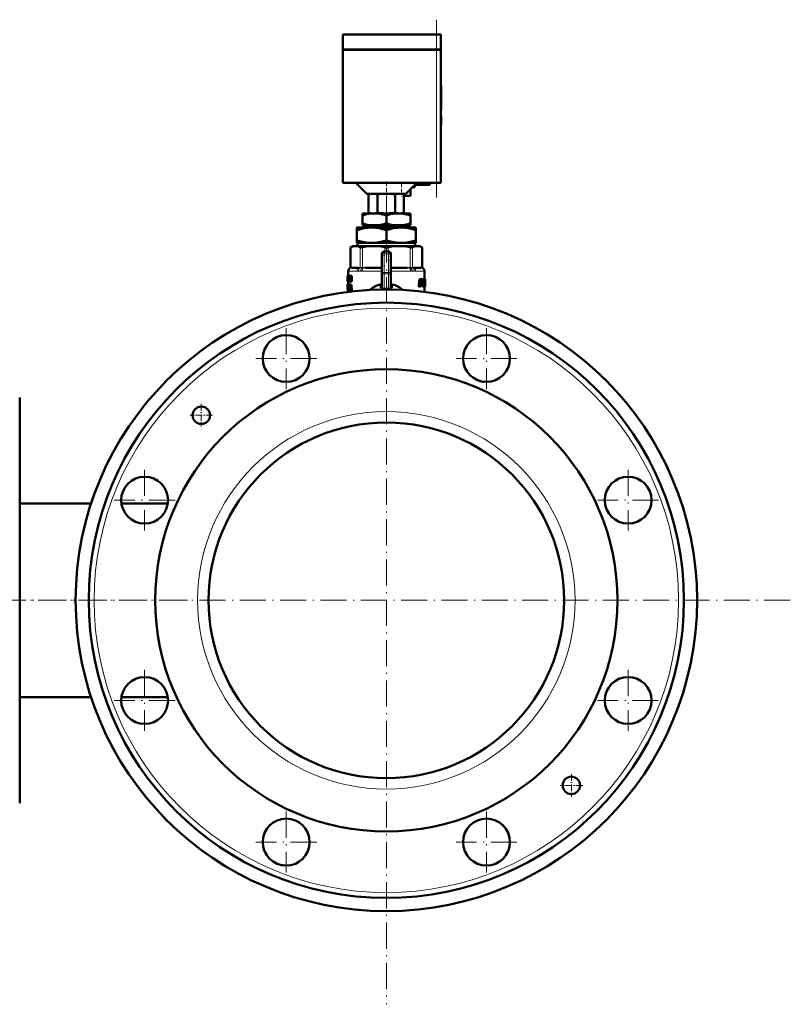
# Model space of a CAD drawing. Extents: x -2065 to 2446, y -1996 to 695.
# Tile 53 of 58: x 2093 to 2446, y -382 to 70. Entities that reach past the tile are written whole.
import ezdxf

# ---------------------------------------------------------------- set-up
doc = ezdxf.new("R2010")
doc.units = 0
doc.linetypes.add('DASHDOT', pattern=[18.5, 12, -3, 0.5, -3])

msp = doc.modelspace()

# ---------------------------------------------------------------- linework, layer by layer
at = {"color": 7, "linetype": 'DASHDOT', "lineweight": 18}
for p, q in [((2283.82, -11.73), (2283.82, 69.87)), ((2260.82, -11.13), (2260.82, -381.63)), ((2214.9, -71.54), (2214.9, -99.49)), ((2306.75, -71.54), (2306.75, -99.49)), ((2228.88, -85.52), (2200.93, -85.52)), ((2320.72, -85.52), (2292.77, -85.52)), ((2149.96, -136.49), (2149.96, -164.44)), ((2371.69, -136.49), (2371.69, -164.44)), ((2163.93, -150.46), (2135.98, -150.46)), ((2385.66, -150.46), (2357.71, -150.46)), ((2169.6, -196.38), (2061.68, -196.38)), ((2446.07, -196.38), (2075.57, -196.38)), ((2149.96, -228.33), (2149.96, -256.28)), ((2371.69, -228.33), (2371.69, -256.28)), ((2163.93, -242.31), (2135.98, -242.31)), ((2385.66, -242.31), (2357.71, -242.31)), ((2214.9, -293.27), (2214.9, -321.22)), ((2306.75, -293.27), (2306.75, -321.22)), ((2228.88, -307.25), (2200.93, -307.25)), ((2320.72, -307.25), (2292.77, -307.25))]:
    msp.add_line(p, q, dxfattribs=at)
at = {"color": 7, "lineweight": 50}
for p, q in [((2240.82, 63.07), (2283.82, 63.07)), ((2240.82, 56.17), (2240.82, 63.07)), ((2285.82, 63.07), (2283.82, 63.07)), ((2285.82, 56.17), (2285.82, 63.07)), ((2240.82, 56.17), (2283.82, 56.17)), ((2240.82, 56.07), (2283.82, 56.07)), ((2240.82, 56.07), (2240.82, -4.93)), ((2240.92, 56.07), (2240.92, 56.17)), ((2285.82, 56.17), (2283.82, 56.17)), ((2283.82, 56.07), (2285.24, 56.07)), ((2285.24, 56.07), (2285.82, 56.07)), ((2285.72, 56.07), (2285.72, 56.17)), ((2285.82, -4.93), (2285.82, 56.07)), ((2285.82, 39.51), (2285.92, 39.51)), ((2285.82, 37.99), (2285.92, 37.99)), ((2285.92, 39.51), (2285.92, 37.99)), ((2285.92, 38.03), (2285.92, 37.03)), ((2285.92, 32.04), (2285.92, 37.99)), ((2285.92, 37.03), (2285.92, 36.04)), ((2285.92, 36.04), (2285.92, 34.03)), ((2285.92, 34.03), (2285.92, 33.4)), ((2285.92, 33.4), (2285.92, 28.46)), ((2285.92, 28.82), (2285.92, 32.04)), ((2285.82, 28.82), (2285.92, 28.82)), ((2285.82, 28.46), (2285.92, 28.46)), ((2285.82, 25.71), (2285.92, 25.71)), ((2285.82, 25.7), (2285.92, 25.7)), ((2285.82, 25.62), (2285.92, 25.62)), ((2285.92, 25.7), (2285.92, 25.71)), ((2285.92, 25.55), (2285.92, 25.7)), ((2285.92, 25.62), (2285.92, 21.73)), ((2285.82, 21.73), (2285.92, 21.73)), ((2285.82, 21.61), (2285.92, 21.61)), ((2285.92, 21.61), (2285.92, 21.73)), ((2240.82, -4.93), (2283.82, -4.93)), ((2251.82, -9.93), (2246.82, -4.93)), ((2274.82, -4.93), (2269.82, -9.93)), ((2271.82, -10.93), (2271.82, -7.93)), ((2272.82, -6.93), (2273.82, -6.93)), ((2280.82, -5.93), (2273.82, -5.93)), ((2273.82, -6.93), (2273.82, -5.93)), ((2280.82, -4.93), (2280.82, -5.93)), ((2285.24, -4.93), (2283.82, -4.93)), ((2285.82, -4.93), (2285.24, -4.93)), ((2251.82, -9.93), (2269.82, -9.93)), ((2253.82, -9.93), (2252.69, -10.24)), ((2252.69, -10.24), (2252.69, -18.64)), ((2256.73, -10.23), (2256.73, -18.64)), ((2264.82, -10.22), (2264.82, -18.66)), ((2267.82, -9.93), (2268.86, -10.21)), ((2268.86, -10.21), (2268.86, -18.66)), ((2268.86, -10.93), (2271.82, -10.93)), ((2249.82, -18.93), (2249.82, -19.92)), ((2255.32, -18.93), (2249.82, -18.93)), ((2249.82, -23.51), (2249.82, -19.92)), ((2253.8, -18.93), (2252.69, -18.64)), ((2253.8, -18.93), (2260.2, -18.93)), ((2266.32, -18.93), (2255.32, -18.93)), ((2261.44, -18.93), (2260.2, -18.93)), ((2260.82, -23.51), (2260.82, -19.92)), ((2261.44, -18.93), (2266.36, -18.93)), ((2271.82, -18.93), (2266.32, -18.93)), ((2267.34, -18.93), (2266.36, -18.93)), ((2267.34, -18.93), (2267.85, -18.93)), ((2267.85, -18.93), (2268.86, -18.66)), ((2271.82, -18.93), (2271.82, -19.92)), ((2271.82, -23.51), (2271.82, -19.92)), ((2247.32, -26.64), (2247.32, -25.43)), ((2254.07, -25.43), (2247.32, -25.43)), ((2247.32, -31.31), (2247.32, -26.64)), ((2249.82, -24.43), (2249.82, -23.51)), ((2253.97, -24.43), (2249.82, -24.43)), ((2250.35, -25.43), (2250.35, -24.43)), ((2253.97, -24.43), (2256.67, -24.43)), ((2267.57, -25.43), (2254.07, -25.43)), ((2264.97, -24.43), (2256.67, -24.43)), ((2260.82, -31.31), (2260.82, -26.64)), ((2264.97, -24.43), (2267.67, -24.43)), ((2274.32, -25.43), (2267.57, -25.43)), ((2271.82, -24.43), (2267.67, -24.43)), ((2271.3, -24.43), (2271.3, -25.43)), ((2271.82, -23.51), (2271.82, -24.43)), ((2274.32, -25.43), (2274.32, -26.64)), ((2274.32, -31.31), (2274.32, -26.64)), ((2247.32, -32.43), (2247.32, -31.31)), ((2274.32, -31.31), (2274.32, -32.43)), ((2245.52, -33.93), (2244.43, -34.57)), ((2244.58, -34.49), (2244.43, -34.57)), ((2244.43, -43.79), (2244.43, -34.57)), ((2245.52, -33.93), (2246.69, -33.93)), ((2246.69, -33.93), (2254.97, -33.93)), ((2252.42, -32.43), (2247.32, -32.43)), ((2247.6, -32.43), (2247.6, -33.93)), ((2252.42, -32.43), (2255.73, -32.43)), ((2254.97, -33.93), (2266.68, -33.93)), ((2265.92, -32.43), (2255.73, -32.43)), ((2265.92, -32.43), (2269.23, -32.43)), ((2266.68, -33.93), (2274.96, -33.93)), ((2274.32, -32.43), (2269.23, -32.43)), ((2274.04, -33.93), (2274.04, -32.43)), ((2274.96, -33.93), (2276.12, -33.93)), ((2276.12, -33.93), (2277.22, -34.57)), ((2277.22, -34.57), (2277.07, -34.49)), ((2277.22, -43.79), (2277.22, -34.57)), ((2258.82, -46.02), (2258.82, -37.43)), ((2259.82, -36.43), (2261.82, -36.43)), ((2262.82, -37.43), (2262.82, -46.02)), ((2248.02, -43.93), (2244.98, -43.93)), ((2258.56, -43.93), (2251.22, -43.93)), ((2270.42, -43.93), (2263.09, -43.93)), ((2276.66, -43.93), (2273.62, -43.93)), ((2243.04, -47.54), (2243.02, -47.68)), ((2243.02, -47.68), (2243.02, -48.76)), ((2243.02, -48.76), (2243.02, -48.81)), ((2243.02, -48.81), (2243.02, -48.87)), ((2243.02, -48.87), (2243.02, -49.94)), ((2243.03, -48.8), (2243.05, -48.8)), ((2243.04, -47.54), (2243.05, -47.54)), ((2243.05, -47.54), (2243.2, -47.54)), ((2243.05, -50.12), (2243.05, -47.54)), ((2243.09, -48.01), (2243.09, -48.59)), ((2243.09, -48.01), (2243.2, -48.01)), ((2243.09, -48.59), (2243.19, -48.59)), ((2243.09, -49.06), (2243.09, -49.65)), ((2243.09, -49.06), (2243.19, -49.06)), ((2243.09, -49.65), (2243.2, -49.65)), ((2243.49, -48.59), (2243.19, -48.59)), ((2243.19, -48.59), (2243.19, -49.06)), ((2243.49, -49.06), (2243.19, -49.06)), ((2243.5, -47.54), (2243.2, -47.54)), ((2243.2, -47.54), (2243.2, -48.01)), ((2243.5, -48.01), (2243.2, -48.01)), ((2243.51, -49.65), (2243.2, -49.65)), ((2243.2, -49.65), (2243.2, -50.12)), ((2243.32, -45.38), (2243.32, -47.54)), ((2243.4, -48.01), (2243.4, -48.59)), ((2243.4, -49.06), (2243.4, -49.65)), ((2243.49, -48.59), (2243.49, -49.06)), ((2243.5, -47.54), (2243.5, -48.01)), ((2243.51, -47.54), (2243.76, -47.54)), ((2243.51, -47.99), (2243.51, -47.54)), ((2243.51, -47.99), (2243.56, -47.99)), ((2243.51, -49.65), (2243.51, -50.12)), ((2243.56, -49.67), (2243.56, -47.99)), ((2243.7, -47.99), (2243.7, -49.67)), ((2243.7, -47.99), (2243.76, -47.99)), ((2243.76, -47.54), (2243.89, -47.54)), ((2243.76, -47.54), (2243.76, -47.99)), ((2243.76, -47.99), (2243.89, -47.99)), ((2243.89, -47.54), (2244.09, -47.54)), ((2243.89, -50.12), (2243.89, -47.54)), ((2244.06, -48.29), (2244.06, -48.29)), ((2244.06, -48.7), (2244.06, -50.12)), ((2244.09, -47.54), (2244.41, -47.54)), ((2244.41, -47.54), (2244.5, -47.94)), ((2244.45, -49.11), (2244.5, -49.32)), ((2244.5, -47.54), (2244.71, -47.54)), ((2244.5, -48.97), (2244.5, -47.54)), ((2244.5, -49.32), (2244.5, -49.32)), ((2244.71, -47.54), (2245.05, -47.54)), ((2244.71, -47.54), (2244.71, -50.12)), ((2245.05, -47.54), (2245.05, -50.12)), ((2258.82, -52.66), (2258.82, -46.02)), ((2262.82, -52.66), (2262.82, -46.02)), ((2275.94, -49.51), (2276.29, -49.51)), ((2276.02, -49.29), (2276.36, -49.29)), ((2276.13, -49.14), (2276.47, -49.14)), ((2276.24, -49.09), (2276.58, -49.09)), ((2276.58, -49.09), (2277.45, -49.09)), ((2277.62, -49.09), (2277.56, -49.2)), ((2277.6, -49.3), (2277.86, -49.3)), ((2277.62, -49.09), (2277.93, -49.09)), ((2277.93, -49.09), (2278.51, -49.09)), ((2278.32, -45.38), (2278.32, -49.09)), ((2278.32, -49.09), (2278.62, -49.09)), ((2278.32, -49.09), (2278.53, -49.09)), ((2278.54, -49.15), (2278.51, -49.09)), ((2278.56, -49.3), (2278.62, -49.3)), ((2278.62, -49.09), (2278.62, -49.09)), ((2278.62, -49.09), (2278.62, -52.42)), ((2243.02, -49.76), (2243.02, -49.94)), ((2243.02, -49.76), (2243.05, -49.76)), ((2243.03, -51.51), (2243.02, -51.58)), ((2243.02, -51.58), (2243.02, -52.12)), ((2243.02, -51.58), (2243.07, -51.58)), ((2243.02, -52.12), (2243.04, -52.12)), ((2243.03, -52.73), (2243.02, -52.9)), ((2243.02, -52.9), (2243.02, -53.11)), ((2243.02, -52.9), (2243.07, -52.9)), ((2243.02, -53.11), (2243.02, -53.38)), ((2243.02, -53.11), (2243.1, -53.11)), ((2243.02, -53.38), (2243.02, -53.75)), ((2243.02, -53.38), (2243.13, -53.38)), ((2243.02, -53.75), (2243.03, -53.98)), ((2243.02, -53.75), (2243.04, -53.75)), ((2243.03, -51.51), (2243.09, -51.51)), ((2243.04, -52.5), (2243.03, -52.6)), ((2243.03, -52.6), (2243.03, -52.73)), ((2243.03, -52.6), (2243.05, -52.6)), ((2243.03, -52.73), (2243.05, -52.73)), ((2243.03, -53.98), (2243.04, -53.98)), ((2243.03, -54.12), (2243.05, -54.15)), ((2243.03, -54.12), (2243.06, -54.12)), ((2243.04, -50.12), (2243.05, -50.12)), ((2243.04, -51.48), (2243.32, -51.48)), ((2243.05, -52.48), (2243.04, -52.5)), ((2243.04, -54.01), (2243.04, -53.43)), ((2243.04, -53.43), (2243.13, -53.43)), ((2243.05, -50.12), (2243.2, -50.12)), ((2243.05, -54.15), (2243.09, -54.15)), ((2243.06, -53.63), (2243.12, -53.63)), ((2243.09, -52.01), (2243.08, -52.09)), ((2243.08, -52.09), (2243.08, -52.2)), ((2243.08, -52.09), (2243.19, -52.09)), ((2243.08, -52.2), (2243.08, -52.32)), ((2243.08, -52.2), (2243.38, -52.2)), ((2243.08, -52.32), (2243.09, -52.41)), ((2243.08, -52.32), (2243.39, -52.32)), ((2243.1, -53.09), (2243.08, -53)), ((2243.09, -52.01), (2243.17, -52.01)), ((2243.09, -52.41), (2243.11, -52.5)), ((2243.09, -52.41), (2243.39, -52.41)), ((2243.09, -54.15), (2243.39, -54.15)), ((2243.1, -51.96), (2243.14, -51.96)), ((2243.12, -53.19), (2243.1, -53.09)), ((2243.11, -52.5), (2243.13, -52.6)), ((2243.11, -52.5), (2243.39, -52.5)), ((2243.12, -51.48), (2243.42, -51.48)), ((2243.13, -53.3), (2243.12, -53.19)), ((2243.12, -53.62), (2243.13, -53.54)), ((2243.13, -52.6), (2243.16, -52.73)), ((2243.13, -52.6), (2243.39, -52.6)), ((2243.13, -53.54), (2243.13, -53.44)), ((2243.13, -54.12), (2243.43, -54.12)), ((2243.17, -52.04), (2243.15, -51.98)), ((2243.16, -51.51), (2243.46, -51.51)), ((2243.16, -52.73), (2243.39, -52.73)), ((2243.19, -52.12), (2243.17, -52.04)), ((2243.17, -53.98), (2243.35, -53.98)), ((2243.18, -52.9), (2243.39, -52.9)), ((2243.19, -51.58), (2243.19, -52.12)), ((2243.19, -51.58), (2243.35, -51.58)), ((2243.19, -52.12), (2243.39, -52.12)), ((2243.51, -50.12), (2243.2, -50.12)), ((2243.2, -53.11), (2243.39, -53.11)), ((2243.2, -53.75), (2243.35, -53.75)), ((2243.21, -53.38), (2243.39, -53.38)), ((2243.32, -50.12), (2243.32, -51.48)), ((2243.32, -54.15), (2243.32, -54.96)), ((2243.35, -51.53), (2243.57, -51.53)), ((2243.35, -51.98), (2243.35, -51.53)), ((2243.35, -51.98), (2243.39, -51.98)), ((2243.35, -53.66), (2243.39, -53.66)), ((2243.35, -54.11), (2243.35, -53.66)), ((2243.35, -54.11), (2243.57, -54.11)), ((2243.38, -52.12), (2243.38, -52.2)), ((2243.38, -52.2), (2243.39, -52.32)), ((2243.39, -53.66), (2243.39, -51.98)), ((2243.39, -52.32), (2243.39, -52.41)), ((2243.44, -54.11), (2243.43, -54.12)), ((2243.46, -51.51), (2243.47, -51.53)), ((2243.51, -49.67), (2243.56, -49.67)), ((2243.51, -50.12), (2243.51, -49.67)), ((2243.51, -50.12), (2243.76, -50.12)), ((2243.52, -51.98), (2243.52, -53.66)), ((2243.52, -51.98), (2243.57, -51.98)), ((2243.52, -53.66), (2243.57, -53.66)), ((2243.57, -51.53), (2243.88, -51.53)), ((2243.57, -51.53), (2243.57, -51.98)), ((2243.57, -51.98), (2243.88, -51.98)), ((2243.57, -53.66), (2243.88, -53.66)), ((2243.57, -53.66), (2243.57, -54.11)), ((2243.57, -54.11), (2243.83, -54.11)), ((2243.7, -49.67), (2243.76, -49.67)), ((2243.76, -49.67), (2243.89, -49.67)), ((2243.76, -49.67), (2243.76, -50.12)), ((2243.76, -50.12), (2243.89, -50.12)), ((2243.82, -51.98), (2243.82, -53.66)), ((2243.83, -54.11), (2244.02, -54.11)), ((2243.88, -51.53), (2243.88, -51.98)), ((2243.88, -53.66), (2243.88, -53.67)), ((2243.89, -50.12), (2244.06, -50.12)), ((2244.08, -53.54), (2244.02, -54.11)), ((2244.34, -54.11), (2244.02, -54.11)), ((2244.06, -50.12), (2244.38, -50.12)), ((2244.08, -53.54), (2244.4, -53.54)), ((2244.12, -51.53), (2244.36, -51.53)), ((2244.12, -53.09), (2244.21, -52.21)), ((2244.12, -53.09), (2244.35, -53.09)), ((2244.21, -52.21), (2244.25, -52.21)), ((2244.23, -51.99), (2244.24, -51.99)), ((2244.25, -52.22), (2244.35, -53.09)), ((2244.4, -53.54), (2244.34, -54.11)), ((2244.69, -51.53), (2244.36, -51.53)), ((2244.38, -49.72), (2244.38, -50.12)), ((2244.47, -54.11), (2244.4, -53.54)), ((2244.47, -54.11), (2244.72, -54.11)), ((2244.48, -50.12), (2244.71, -50.12)), ((2244.71, -50.12), (2245.05, -50.12)), ((2245.05, -54.11), (2244.72, -54.11)), ((2258.19, -51.5), (2258.24, -51.7)), ((2258.25, -53.14), (2258.24, -51.7)), ((2258.82, -51.96), (2258.82, -51.96)), ((2262.82, -51.96), (2262.82, -51.96)), ((2263.41, -51.7), (2263.37, -51.68)), ((2263.41, -51.7), (2263.39, -53.14)), ((2263.41, -51.7), (2263.46, -51.5)), ((2275.9, -49.78), (2275.68, -52.21)), ((2275.68, -52.21), (2276.03, -52.21)), ((2275.78, -52.55), (2276.13, -52.55)), ((2276.24, -49.78), (2276.03, -52.21)), ((2276.13, -52.55), (2276.39, -52.55)), ((2276.49, -52.33), (2276.69, -50.01)), ((2276.55, -51.62), (2276.77, -51.62)), ((2276.58, -51.29), (2276.67, -51.29)), ((2276.59, -51.15), (2276.68, -51.15)), ((2276.61, -50.94), (2276.78, -50.94)), ((2276.68, -51.15), (2276.67, -51.29)), ((2276.73, -49.85), (2276.8, -49.78)), ((2276.79, -50.87), (2276.73, -50.94)), ((2276.77, -51.62), (2277.26, -51.62)), ((2276.78, -50.94), (2277.05, -50.94)), ((2276.79, -50.87), (2277.12, -50.87)), ((2276.8, -49.78), (2277.15, -49.78)), ((2276.82, -49.78), (2276.88, -49.85)), ((2276.89, -50.01), (2276.83, -50.7)), ((2276.83, -50.7), (2277.16, -50.7)), ((2276.88, -49.85), (2277.2, -49.85)), ((2276.89, -50.01), (2277.21, -50.01)), ((2277.12, -50.87), (2277.05, -50.94)), ((2277.15, -49.78), (2277.2, -49.85)), ((2277.21, -50.01), (2277.16, -50.7)), ((2277.41, -51.51), (2277.36, -52.21)), ((2277.36, -52.21), (2277.67, -52.21)), ((2277.44, -52.55), (2277.75, -52.55)), ((2277.55, -50.93), (2277.63, -49.78)), ((2277.75, -52.55), (2277.94, -52.55)), ((2278.06, -51.39), (2278.03, -52.21)), ((2278.03, -52.21), (2278.33, -52.21)), ((2278.06, -51.38), (2278.06, -51.39)), ((2278.06, -51.39), (2278.36, -51.39)), ((2278.07, -51.16), (2278.2, -51.16)), ((2278.07, -51.23), (2278.36, -51.23)), ((2278.07, -52.55), (2278.38, -52.55)), ((2278.09, -50.83), (2278.15, -50.83)), ((2278.1, -50.69), (2278.15, -50.69)), ((2278.11, -50.41), (2278.39, -50.41)), ((2278.11, -50.47), (2278.21, -50.47)), ((2278.12, -50.24), (2278.41, -50.24)), ((2278.13, -50.01), (2278.41, -50.01)), ((2278.15, -49.85), (2278.41, -49.85)), ((2278.15, -50.69), (2278.15, -50.83)), ((2278.19, -49.78), (2278.38, -49.78)), ((2278.2, -51.16), (2278.33, -51.16)), ((2278.21, -50.47), (2278.36, -50.47)), ((2278.32, -52.55), (2278.32, -54.96)), ((2278.33, -51.16), (2278.36, -51.23)), ((2278.36, -51.39), (2278.33, -52.21)), ((2278.38, -49.78), (2278.41, -49.85)), ((2278.38, -52.55), (2278.48, -52.55)), ((2278.41, -50.01), (2278.41, -50.24)), ((2278.48, -52.55), (2278.6, -52.55)), ((2278.51, -52.33), (2278.53, -51.34)), ((2278.51, -52.21), (2278.58, -52.21)), ((2278.53, -50.76), (2278.54, -50.59)), ((2278.53, -51.04), (2278.53, -50.88)), ((2278.56, -50.3), (2278.57, -49.78)), ((2278.6, -52.55), (2278.62, -52.55)), ((2278.62, -52.55), (2278.62, -52.42)), ((2092.67, -114.77), (2092.67, -103.38)), ((2092.67, -289.38), (2092.67, -114.77)), ((2092.67, -151.93), (2125.43, -151.93)), ((2139.31, -151.93), (2160.61, -151.93)), ((2092.67, -240.83), (2125.43, -240.83)), ((2139.31, -240.83), (2160.61, -240.83))]:
    msp.add_line(p, q, dxfattribs=at)
at = {"color": 7, "lineweight": 18}
for p, q in [((2283.82, 56.17), (2283.82, 63.07)), ((2283.82, 56.07), (2283.82, 56.17)), ((2283.82, 56.07), (2283.82, -4.93)), ((2244.58, -34.49), (2244.58, -43.78)), ((2248.8, -43.78), (2248.8, -34.49)), ((2249.88, -34.49), (2249.88, -43.78)), ((2260.06, -36.43), (2260.06, -34.49)), ((2261.59, -34.49), (2261.59, -36.43)), ((2271.77, -43.78), (2271.77, -34.49)), ((2272.85, -34.49), (2272.85, -43.78)), ((2277.07, -43.78), (2277.07, -34.49)), ((2258.82, -37.43), (2259.82, -37.43)), ((2259.82, -36.43), (2259.82, -37.43)), ((2259.82, -37.43), (2259.82, -46.02)), ((2261.82, -37.43), (2259.82, -37.43)), ((2261.82, -36.43), (2261.82, -37.43)), ((2261.82, -46.02), (2261.82, -37.43)), ((2261.82, -37.43), (2262.82, -37.43)), ((2244.43, -43.97), (2244.3, -43.98)), ((2244.43, -43.79), (2244.56, -43.78)), ((2244.45, -43.97), (2244.43, -43.97)), ((2244.71, -43.95), (2244.45, -43.97)), ((2244.56, -43.78), (2244.58, -43.78)), ((2244.58, -43.78), (2244.87, -43.75)), ((2245.17, -43.73), (2248.21, -43.73)), ((2248.66, -43.97), (2248.34, -43.95)), ((2248.5, -43.75), (2248.8, -43.78)), ((2248.68, -43.97), (2248.66, -43.97)), ((2248.8, -43.78), (2248.82, -43.78)), ((2249.83, -43.97), (2249.77, -43.97)), ((2249.83, -43.78), (2249.88, -43.78)), ((2250.53, -43.95), (2249.83, -43.97)), ((2249.88, -43.78), (2250.59, -43.75)), ((2251.3, -43.73), (2258.63, -43.73)), ((2258.82, -43.94), (2258.56, -43.93)), ((2258.63, -43.73), (2258.82, -43.73)), ((2262.82, -43.73), (2263.01, -43.73)), ((2263.09, -43.93), (2262.82, -43.94)), ((2263.01, -43.73), (2270.34, -43.73)), ((2271.06, -43.75), (2271.77, -43.78)), ((2271.82, -43.97), (2271.12, -43.95)), ((2271.77, -43.78), (2271.82, -43.78)), ((2271.87, -43.97), (2271.82, -43.97)), ((2272.83, -43.78), (2272.85, -43.78)), ((2272.85, -43.78), (2273.14, -43.75)), ((2272.99, -43.97), (2272.96, -43.97)), ((2273.31, -43.95), (2272.99, -43.97)), ((2273.44, -43.73), (2276.48, -43.73)), ((2276.77, -43.75), (2277.07, -43.78)), ((2277.2, -43.97), (2276.93, -43.95)), ((2277.07, -43.78), (2277.09, -43.78)), ((2277.09, -43.78), (2277.22, -43.79)), ((2277.22, -43.97), (2277.2, -43.97)), ((2277.35, -43.98), (2277.22, -43.97)), ((2243.34, -45.41), (2243.32, -45.38)), ((2243.4, -45.43), (2247.32, -45.43)), ((2244.45, -49.11), (2244.5, -49.11)), ((2248.97, -45.41), (2247.95, -45.41)), ((2249.69, -45.43), (2258.82, -45.43)), ((2258.82, -46.02), (2259.82, -46.02)), ((2259.82, -46.02), (2261.82, -46.02)), ((2259.82, -46.02), (2259.82, -46.73)), ((2259.82, -53.22), (2259.82, -46.73)), ((2261.82, -46.73), (2259.82, -46.73)), ((2261.82, -46.02), (2261.82, -46.73)), ((2261.82, -46.02), (2262.82, -46.02)), ((2261.82, -46.73), (2261.82, -53.22)), ((2262.82, -45.43), (2271.96, -45.43)), ((2273.7, -45.41), (2272.68, -45.41)), ((2274.32, -45.43), (2278.24, -45.43)), ((2278.32, -45.38), (2278.31, -45.41)), ((2259.82, -53.22), (2260.82, -53.19)), ((2261.32, -53.2), (2261.82, -53.22))]:
    msp.add_line(p, q, dxfattribs=at)
at = {"color": 7, "linetype": 'DASHDOT', "lineweight": 18, "ltscale": 0.002997}
msp.add_line((2285.81, 33.4), (2285.93, 33.4), dxfattribs=at)
at = {"color": 7, "linetype": 'DASHDOT', "lineweight": 18, "ltscale": 0.159087}
msp.add_line((2260.82, -4.4), (2260.82, -10.77), dxfattribs=at)
at = {"color": 7, "linetype": 'DASHDOT', "lineweight": 18, "ltscale": 0.060014}
msp.add_line((2267.82, -4.73), (2267.82, -7.13), dxfattribs=at)
at = {"color": 7, "linetype": 'DASHDOT', "lineweight": 18, "ltscale": 0.090027}
msp.add_line((2267.82, -7.63), (2267.82, -11.23), dxfattribs=at)
at = {"color": 7, "linetype": 'DASHDOT', "lineweight": 18, "ltscale": 0.036911}
msp.add_line((2260.82, -18.57), (2260.82, -20.05), dxfattribs=at)
at = {"color": 7, "linetype": 'DASHDOT', "lineweight": 18, "ltscale": 0.094163}
msp.add_line((2260.82, -23.2), (2260.82, -26.97), dxfattribs=at)
at = {"color": 7, "linetype": 'DASHDOT', "lineweight": 18, "ltscale": 0.153835}
msp.add_line((2260.82, -36.95), (2260.82, -30.79), dxfattribs=at)
at = {"color": 7, "linetype": 'DASHDOT', "lineweight": 18, "ltscale": 0.059998}
for p, q in [((2259.62, -37.43), (2262.02, -37.43)), ((2259.62, -46.02), (2262.02, -46.02))]:
    msp.add_line(p, q, dxfattribs=at)
at = {"color": 7, "linetype": 'DASHDOT', "lineweight": 18, "ltscale": 0.257574}
msp.add_line((2259.82, -46.88), (2259.82, -36.58), dxfattribs=at)
at = {"color": 7, "linetype": 'DASHDOT', "lineweight": 18, "ltscale": 0.257588}
msp.add_line((2261.82, -36.58), (2261.82, -46.88), dxfattribs=at)
at = {"color": 7, "linetype": 'DASHDOT', "lineweight": 18, "ltscale": 0.26}
msp.add_line((2175.97, -106.33), (2175.97, -116.73), dxfattribs=at)
at = {"color": 7, "linetype": 'DASHDOT', "lineweight": 18, "ltscale": 0.259998}
for p, q in [((2181.17, -111.53), (2170.77, -111.53)), ((2350.88, -281.24), (2340.48, -281.24))]:
    msp.add_line(p, q, dxfattribs=at)
at = {"color": 7, "linetype": 'DASHDOT', "lineweight": 18, "ltscale": 0.260001}
msp.add_line((2345.68, -276.04), (2345.68, -286.44), dxfattribs=at)
at = {"color": 7, "lineweight": 50}
for points in [[(2256.73, -10.23), (2255.65, -10.01), (2254.72, -9.94), (2253.78, -10.01), (2252.69, -10.24)], [(2260.82, -9.93), (2259.32, -9.98), (2257.67, -10.12), (2256.73, -10.23)], [(2264.82, -10.22), (2263.08, -10.03), (2261.55, -9.94), (2260.82, -9.93)], [(2255.32, -18.93), (2254.4, -18.96), (2253.47, -19.05), (2252.62, -19.19), (2251.77, -19.36), (2250.79, -19.62), (2249.82, -19.92)], [(2252.69, -18.64), (2253.78, -18.86), (2254.72, -18.93), (2255.65, -18.87), (2256.73, -18.64)], [(2260.82, -19.92), (2259.92, -19.63), (2259.01, -19.39), (2257.8, -19.14), (2256.57, -18.99), (2255.32, -18.93)], [(2266.32, -18.93), (2265.4, -18.96), (2264.47, -19.05), (2263.62, -19.19), (2262.77, -19.36), (2261.79, -19.62), (2260.82, -19.92)], [(2271.82, -19.92), (2270.92, -19.63), (2270.01, -19.39), (2268.8, -19.14), (2267.57, -18.99), (2266.32, -18.93)], [(2254.07, -25.43), (2253.22, -25.46), (2252.36, -25.52), (2250.66, -25.76), (2248.98, -26.14), (2247.32, -26.64)], [(2249.82, -23.51), (2251.47, -24), (2252.3, -24.19), (2253.14, -24.33), (2253.97, -24.43)], [(2260.82, -26.64), (2259.16, -26.14), (2257.48, -25.76), (2255.79, -25.52), (2254.93, -25.46), (2254.07, -25.43)], [(2256.67, -24.43), (2257.52, -24.33), (2258.36, -24.18), (2259.6, -23.89), (2260.82, -23.51)], [(2260.82, -23.51), (2262.47, -24), (2263.3, -24.19), (2264.14, -24.33), (2264.97, -24.43)], [(2267.57, -25.43), (2266.72, -25.46), (2265.86, -25.52), (2264.16, -25.76), (2262.48, -26.14), (2260.82, -26.64)], [(2274.32, -26.64), (2272.66, -26.14), (2270.98, -25.76), (2269.29, -25.52), (2268.43, -25.46), (2267.57, -25.43)], [(2267.67, -24.43), (2268.52, -24.33), (2269.36, -24.18), (2270.6, -23.89), (2271.82, -23.51)], [(2247.32, -31.31), (2249.17, -31.86), (2250.85, -32.22), (2252.42, -32.43)], [(2255.73, -32.43), (2257.3, -32.22), (2258.97, -31.86), (2260.82, -31.31)], [(2260.82, -31.31), (2262.67, -31.86), (2264.35, -32.22), (2265.92, -32.43)], [(2269.23, -32.43), (2270.8, -32.22), (2272.47, -31.86), (2274.32, -31.31)], [(2246.69, -33.93), (2246.05, -33.99), (2245.42, -34.14), (2245, -34.29), (2244.58, -34.49)], [(2248.8, -34.49), (2248.06, -34.17), (2247.37, -33.99), (2246.69, -33.93)], [(2249.88, -34.49), (2249.34, -34.56), (2248.94, -34.54), (2248.8, -34.49)], [(2254.97, -33.93), (2253.25, -34), (2251.48, -34.2), (2249.88, -34.49)], [(2260.06, -34.49), (2258.29, -34.17), (2256.61, -33.99), (2254.97, -33.93)], [(2266.68, -33.93), (2264.96, -34), (2263.19, -34.2), (2261.59, -34.49)], [(2271.77, -34.49), (2270, -34.17), (2268.32, -33.99), (2266.68, -33.93)], [(2272.85, -34.49), (2272.71, -34.54), (2272.52, -34.56), (2272.05, -34.54), (2271.77, -34.49)], [(2274.96, -33.93), (2274.25, -34), (2273.51, -34.2), (2272.85, -34.49)], [(2277.07, -34.49), (2276.37, -34.19), (2275.66, -34), (2274.96, -33.93)], [(2277.93, -49.09), (2277.89, -49.15), (2277.86, -49.3)], [(2243.02, -49.94), (2243.03, -50.07), (2243.04, -50.12)], [(2243.06, -53.63), (2243.08, -53.68), (2243.09, -53.7)], [(2243.08, -51.53), (2243.1, -51.49), (2243.12, -51.48)], [(2258.24, -51.7), (2258.48, -51.65), (2258.61, -51.68), (2258.71, -51.73), (2258.79, -51.83), (2258.82, -51.96)], [(2258.25, -53.14), (2258.43, -53.1), (2258.59, -53.02), (2258.72, -52.92), (2258.8, -52.79), (2258.82, -52.67)], [(2263.39, -53.14), (2263.22, -53.1), (2263.06, -53.02), (2262.93, -52.92), (2262.85, -52.79), (2262.82, -52.67)], [(2275.68, -52.21), (2275.69, -52.39), (2275.72, -52.5), (2275.74, -52.53), (2275.78, -52.55)], [(2276.03, -52.21), (2276.04, -52.39), (2276.07, -52.5), (2276.09, -52.53), (2276.13, -52.55)], [(2276.39, -52.55), (2276.46, -52.48), (2276.49, -52.33)], [(2276.67, -51.29), (2276.68, -51.47), (2276.7, -51.55), (2276.73, -51.6), (2276.77, -51.62)], [(2276.78, -50.94), (2276.71, -51), (2276.68, -51.15)], [(2277.36, -52.21), (2277.36, -52.35), (2277.4, -52.51), (2277.41, -52.53), (2277.44, -52.55)], [(2277.67, -52.21), (2277.68, -52.35), (2277.71, -52.51), (2277.73, -52.53), (2277.75, -52.55)], [(2277.94, -52.55), (2277.98, -52.49), (2278.01, -52.33)], [(2278.03, -52.21), (2278.04, -52.49), (2278.07, -52.55)], [(2278.13, -49.99), (2278.15, -49.85), (2278.19, -49.78)], [(2278.21, -50.47), (2278.17, -50.53), (2278.15, -50.69)], [(2278.15, -50.83), (2278.17, -51.1), (2278.18, -51.14), (2278.2, -51.16)], [(2278.33, -52.21), (2278.33, -52.31), (2278.35, -52.51), (2278.37, -52.54), (2278.38, -52.55)], [(2278.39, -50.41), (2278.38, -50.45), (2278.37, -50.46), (2278.36, -50.47)], [(2278.48, -52.55), (2278.51, -52.37), (2278.51, -52.33)], [(2278.58, -52.21), (2278.59, -52.51), (2278.6, -52.54), (2278.6, -52.55)]]:
    msp.add_lwpolyline(points, dxfattribs=at)
at = {"color": 7, "lineweight": 18}
for points in [[(2248.82, -43.78), (2249.33, -43.79), (2249.83, -43.78)], [(2271.82, -43.78), (2272.52, -43.79), (2272.83, -43.78)], [(2258.67, -53.9), (2258.47, -53.71), (2258.33, -53.48), (2258.25, -53.14)], [(2263.39, -53.14), (2263.36, -53.36), (2263.28, -53.56), (2263.15, -53.75), (2262.97, -53.9)]]:
    msp.add_lwpolyline(points, dxfattribs=at)
at = {"color": 7, "lineweight": 50}
for centre, radius in [((2260.82, -196.38), 142.5), ((2260.82, -196.38), 136.5), ((2214.9, -85.52), 10.75), ((2306.75, -85.52), 10.75), ((2260.82, -196.38), 106), ((2175.97, -111.53), 4), ((2260.82, -196.38), 81.55), ((2149.96, -150.46), 10.75), ((2371.69, -150.46), 10.75), ((2149.96, -242.31), 10.75), ((2371.69, -242.31), 10.75), ((2345.68, -281.24), 4), ((2214.9, -307.25), 10.75), ((2306.75, -307.25), 10.75)]:
    msp.add_circle(centre, radius, dxfattribs=at)
at = {"color": 7, "lineweight": 18}
for radius in [134, 86.55]:
    msp.add_circle((2260.82, -196.38), radius, dxfattribs=at)
at = {"color": 7, "lineweight": 50}
for centre, radius, start, end in [((2267.01, -18.01), 8.1, 93.8646, 105.7504), ((2266.69, -17.98), 8.07, 74.3961, 86.1527), ((2261.07, 12.24), 31.19, 262.0055, 268.4072), ((2260.59, 12.04), 30.99, 271.5777, 277.8431), ((2267.04, -10.73), 8.24, 254.3235, 265.2431), ((2266.66, -10.76), 8.2, 274.7406, 285.5314), ((2260.81, -30.84), 3.73, 258.3238, 270.1707), ((2260.83, -30.84), 3.73, 269.8321, 281.6725), ((2259.82, -37.43), 1, 90, 180), ((2261.82, -37.43), 1, 0, 90), ((2244.82, -45.38), 1.5, 110.5177, 180), ((2244.23, -43.79), 0.2, 290.5165, 359.9999), ((2277.42, -43.79), 0.2, 180.0001, 249.4835), ((2276.82, -45.38), 1.5, 359.9834, 69.4823), ((2183.46, -48.82), 59.58, 0.0165, 1.0927), ((2187.51, -48.78), 55.53, 358.9821, 359.9746), ((2230.74, -48.64), 13.33, 359.7204, 1.5136), ((2248.47, -47.51), 4.48, 190.0104, 192.7994), ((2295.87, -36.47), 52.95, 192.0714, 193.8139), ((2295.39, -37.39), 52.48, 192.226, 194.0417), ((2251.86, -49.04), 7.36, 179.4536, 182.2095), ((2277.43, -49.9), 1.54, 165.5109, 175.6995), ((2277.07, -49.8), 1.17, 154.2079, 165.6194), ((2276.53, -49.54), 0.571, 135.6429, 154.0272), ((2276.25, -49.25), 0.163, 93.6909, 138.2675), ((2277.83, -49.9), 1.59, 165.9006, 175.7281), ((2277.44, -49.8), 1.19, 154.7161, 165.9308), ((2276.88, -49.54), 0.572, 136.3208, 154.5448), ((2276.59, -49.25), 0.158, 93.9134, 139.1034), ((2277.44, -49.2), 0.107, 28.887, 85.6361), ((2277.15, -49.4), 0.462, 12.8652, 32.9613), ((2276.41, -49.59), 1.23, 3.537, 13.8801), ((2275.57, -49.65), 2.06, 356.2323, 3.7222), ((1762.89, -17.29), 515.97, 356.1195, 356.4432), ((2277.45, -49.36), 1.1, 3.3767, 11.1055), ((2274.49, -49.57), 4.08, 0.8723, 3.9467), ((2270.86, -49.65), 7.7, 358.9898, 0.9957), ((1951, -47.06), 327.62, 359.0986, 359.6074), ((2281.85, -49.27), 3.23, 176.7474, 180.536), ((2243.05, -51.5), 0.0248, 125.531, 190.0323), ((2244.19, -53.98), 1.16, 180.1643, 186.6208), ((2255.53, -52.22), 12.49, 178.5631, 180.1555), ((2253.61, -52.3), 10.57, 179.7427, 182.127), ((2244.79, -53.37), 1.75, 182.2701, 188.7385), ((2243.55, -53.98), 0.506, 183.4115, 195.8529), ((2246.9, -51.98), 3.85, 175.2413, 178.8012), ((2245.31, -52.63), 2.26, 181.5448, 189.4062), ((2243.75, -51.71), 0.687, 164.8283, 176.5088), ((2243.11, -54.11), 0.0432, 186.0627, 252.1001), ((2243.34, -52.04), 0.248, 160.8825, 173.4865), ((2243.08, -53.67), 0.0258, 289.8212, 350.8077), ((2243.07, -54.1), 0.0592, 289.816, 345.1357), ((2243.13, -51.96), 0.0244, 106.4853, 170.0826), ((2242.84, -53.58), 0.283, 340.5543, 352.0053), ((2243.11, -51.53), 0.0529, 31.7651, 83.5666), ((2243.12, -51.96), 0.0251, 33.1999, 78.8476), ((2241.36, -53.43), 1.77, 359.7531, 4.1264), ((2242.63, -53.9), 0.548, 336.9994, 351.2589), ((2243.02, -52.04), 0.149, 21.8787, 36.5135), ((2242.92, -51.67), 0.287, 17.5379, 34.226), ((2240.89, -53.18), 2.31, 7.0684, 11.2147), ((2241.01, -53.6), 2.19, 349.9853, 356.2651), ((2240.15, -53.27), 3.06, 2.9639, 6.9168), ((2238.08, -53.37), 5.13, 359.805, 2.8778), ((2238.26, -53.41), 4.95, 356.1295, 0.3342), ((2243.37, -54.1), 0.059, 289.7611, 345.1868), ((2243.41, -51.53), 0.053, 31.7591, 83.5615), ((2399.07, -70.34), 156.09, 173.0783, 174.0305), ((2241.47, -51.91), 2.77, 353.6796, 358.3431), ((2247.37, -51.9), 3.13, 181.6147, 185.8624), ((2414.78, -29.3), 171.86, 187.4325, 188.3), ((2410.47, -29.47), 167.24, 187.5802, 188.472), ((2260.82, -62.43), 11.25, 103.5334, 132.0781), ((2260.89, -62.76), 11.58, 100.2895, 103.4877), ((2249.53, -54.29), 10.35, 2.2351, 5.964), ((2272.12, -54.29), 10.35, 174.036, 177.7649), ((2260.75, -62.76), 11.58, 76.512, 79.7106), ((2263.15, -51.96), 0.322, 156.4258, 178.4255), ((2263.11, -51.96), 0.287, 126.1882, 155.079), ((2263.16, -52.03), 0.38, 96.3363, 125.445), ((2260.82, -62.43), 11.25, 47.9216, 76.4663), ((2277.19, -50.05), 0.507, 156.3492, 175.5227), ((2276.3, -50.67), 0.531, 337.5997, 355.9584), ((2276.46, -49.96), 0.434, 352.6684, 14.6166), ((2276.63, -50.67), 0.532, 337.6203, 355.9573), ((2276.78, -49.96), 0.434, 352.6684, 14.6166), ((2277.25, -51.49), 0.137, 274.5225, 323.8495), ((2276.95, -51.23), 0.537, 320.2641, 338.6513), ((2276.26, -50.95), 1.28, 338.1164, 348.3983), ((2275.68, -50.81), 1.88, 347.9871, 356.3113), ((1848.17, -27.76), 430.53, 356.7272, 357.0393), ((2277.48, -51.34), 0.888, 356.4864, 7.0833), ((2277.32, -50.21), 1.09, 349.7197, 358.4317), ((2277.46, -49.95), 0.955, 356.6451, 6.5567), ((2279.23, -50.83), 0.702, 174.3847, 184.2446), ((2272.61, -51.19), 5.93, 358.6427, 1.4527), ((2272.18, -50.17), 6.38, 356.2144, 358.8262), ((2214.9, -85.52), 10.75, 298.6431, 308.8521), ((2306.75, -85.52), 10.75, 253.6456, 263.8521), ((2260.82, -196.38), 81.55, 207.6021, 208.6481), ((2371.69, -242.31), 10.75, 343.6434, 353.8521), ((2260.82, -196.38), 142.5, 331.3517, 332.3979), ((2306.75, -307.25), 10.75, 298.6431, 308.8521), ((2214.9, -307.25), 10.75, 253.6456, 263.8521)]:
    msp.add_arc(centre, radius, start, end, dxfattribs=at)
at = {"color": 7, "lineweight": 18}
for centre, radius, start, end in [((2244.84, -45.41), 1.5, 105.9772, 179.784), ((2244.36, -43.78), 0.196, 289.2011, 2.0769), ((2244.38, -43.78), 0.195, 288.8448, 2.6072), ((2244.68, -43.76), 0.192, 279.6889, 3.0559), ((2244.97, -46.89), 2.96, 89.7465, 95.0069), ((2245.16, -46.86), 3.13, 89.7592, 95.1871), ((2248.04, -47.95), 4.02, 85.7024, 90.1944), ((2248.22, -46.86), 3.13, 84.8129, 90.2408), ((2248.3, -43.75), 0.199, 279.7602, 1.0432), ((2248.59, -43.78), 0.202, 288.6376, 0.5069), ((2249.2, -21.98), 21.99, 268.6539, 271.4886), ((2248.62, -43.78), 0.202, 289.9883, 0.854), ((2251.19, -63.59), 19.65, 89.9051, 91.9429), ((2251.27, -61.91), 18.18, 89.8986, 92.1508), ((2270.38, -61.91), 18.18, 87.8492, 90.1014), ((2270.45, -63.59), 19.65, 88.0571, 90.0949), ((2272.44, -21.97), 22, 268.5123, 271.3456), ((2273.03, -43.78), 0.202, 179.146, 250.0117), ((2273.05, -43.78), 0.202, 179.4931, 251.3624), ((2273.43, -46.86), 3.13, 89.7592, 95.1871), ((2273.34, -43.75), 0.199, 178.9568, 260.2398), ((2273.61, -47.95), 4.02, 89.8056, 94.2976), ((2276.49, -46.86), 3.13, 84.8129, 90.2408), ((2276.67, -46.89), 2.96, 84.9931, 90.2535), ((2276.97, -43.76), 0.192, 176.9441, 260.3111), ((2277.26, -43.78), 0.195, 177.3928, 251.1552), ((2277.28, -43.78), 0.196, 177.9231, 250.7989), ((2276.81, -45.41), 1.5, 0.216, 74.0228), ((2243.39, -45.36), 0.073, 220.243, 277.8347), ((2247.34, -38.28), 7.15, 269.8403, 274.8785), ((2249.65, -36.49), 8.94, 265.6487, 270.2682), ((2272, -36.5), 8.93, 269.7295, 274.3536), ((2274.3, -38.28), 7.16, 265.1242, 270.157), ((2278.25, -45.36), 0.0729, 262.143, 319.7781), ((2260.82, -62.43), 11.04, 103.5334, 130.7509), ((2259.3, -52.67), 0.472, 179.4074, 212.8002), ((2259.36, -52.61), 0.563, 214.2454, 243.5991), ((2259.51, -52.35), 0.858, 242.6509, 253.4953), ((2259.59, -52.07), 1.15, 253.3736, 262.1989), ((2259.65, -51.58), 1.64, 262.413, 275.9389), ((2260.76, -67.84), 14.65, 87.7959, 89.7516), ((2261.99, -51.59), 1.64, 264.0327, 277.6176), ((2262.05, -52.07), 1.15, 277.7999, 286.6272), ((2262.14, -52.35), 0.858, 286.5016, 297.3521), ((2262.28, -52.61), 0.563, 296.4023, 325.7524), ((2262.35, -52.67), 0.472, 327.2015, 0.5923), ((2263.18, -52.24), 0.588, 71.5745, 96.1847), ((2260.82, -62.43), 11.04, 49.2488, 76.4664)]:
    msp.add_arc(centre, radius, start, end, dxfattribs=at)
for centre, major_axis, ratio, start_param, end_param in [((2244.9, -45.43), (0, -1.5), 0.995414, 3.264935, 4.712389), ((2244.98, -43.73), (0, 0.2), 0.92388, 3.141593, 4.712389), ((2248.48, -45.43), (0, -1.5), 0.771505, 3.264935, 4.712389), ((2249.05, -45.41), (0.14, -1.49), 0.734075, 3.351169, 4.642046), ((2248.02, -43.73), (0, 0.2), 0.92388, 3.141593, 4.712389), ((2249.98, -45.41), (-0.13, -1.49), 0.675962, 3.481187, 4.772063), ((2250.64, -45.43), (0, -1.5), 0.636223, 3.264935, 4.712389), ((2249.74, -43.78), (0.007, -0.2), 0.408466, 0.272287, 1.557437), ((2249.8, -43.78), (0.008, -0.2), 0.382405, 0.255495, 1.554996), ((2250.51, -43.75), (0.008, -0.2), 0.382432, 0.102908, 1.555785), ((2251.22, -43.73), (0, 0.2), 0.382683, 3.141593, 4.712389), ((2258.56, -43.73), (0, 0.2), 0.382683, 3.141593, 4.712389), ((2263.09, -43.73), (0, 0.2), 0.382683, 1.570796, 3.141593), ((2270.42, -43.73), (0, 0.2), 0.382683, 1.570796, 3.141593), ((2271.14, -43.75), (-0.008, -0.2), 0.382432, 4.727401, 6.180277), ((2271, -45.43), (0, 1.5), 0.636223, 4.712389, 6.159843), ((2271.84, -43.78), (-0.008, -0.2), 0.382405, 4.728189, 6.02769), ((2271.9, -43.78), (-0.007, -0.2), 0.408466, 4.725748, 6.010898), ((2271.66, -45.41), (0.13, -1.49), 0.675962, 1.511122, 2.801999), ((2272.59, -45.41), (-0.14, -1.49), 0.734075, 1.64114, 2.932016), ((2273.17, -45.43), (0, 1.5), 0.771505, 4.712389, 6.159843), ((2273.62, -43.73), (0, -0.2), 0.92388, 4.712389, 6.283185), ((2276.66, -43.73), (0, -0.2), 0.92388, 4.712389, 6.283185), ((2276.75, -45.43), (0, 1.5), 0.995414, 4.712389, 6.159843), ((2259.82, -46.02), (-1, 0), 0.707107, 0, 1.570796), ((2261.82, -46.02), (-1, 0), 0.707107, 1.570796, 3.141593)]:
    msp.add_ellipse(centre, major_axis=major_axis, ratio=ratio, start_param=start_param, end_param=end_param, dxfattribs=at)

doc.saveas('drawing.dxf')
